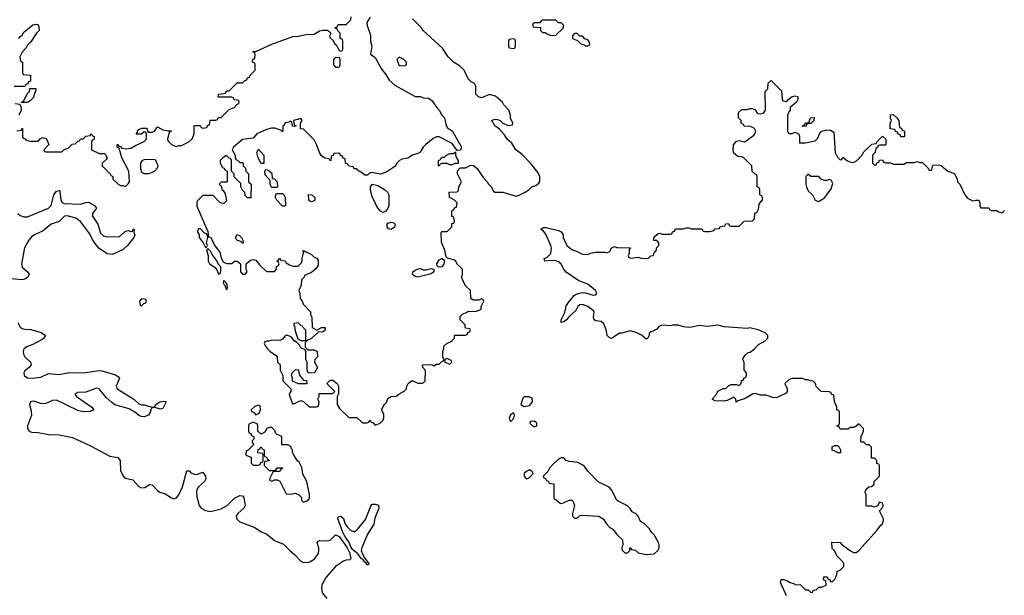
# Model space of a CAD drawing. Header units: inches. Extents: x 2735672 to 2903319, y 894031 to 1029782.
# Tile 106 of 167: x 2825492 to 2832907, y 953373 to 957711. Entities that reach past the tile are written whole.
import ezdxf

# ---------------------------------------------------------------- set-up
doc = ezdxf.new("R2010")
doc.units = ezdxf.units.IN
doc.header["$MEASUREMENT"] = 0
doc.layers.add('C8925', color=7, linetype='Continuous')
doc.layers.add('C8935', color=7, linetype='Continuous')

msp = doc.modelspace()

# ---------------------------------------------------------------- linework, layer by layer
at = {"layer": 'C8925', "color": 4}
for points, elevation in [([(2825470, 956874), (2825502, 956878), (2825510, 956894), (2825514, 956890), (2825514, 956830), (2825518, 956818), (2825532.7, 956812.7), (2825542, 956802), (2825570, 956794), (2825630, 956794), (2825647.3, 956812.7), (2825660.4, 956819.6), (2825670, 956822), (2825692.7, 956812.7), (2825712, 956770), (2825674, 956730), (2825678, 956718), (2825690, 956714), (2825810, 956714), (2825827.3, 956732.7), (2825856.4, 956743.6), (2825888.4, 956771.6), (2825910, 956774), (2825930, 956794), (2825942, 956798), (2825950, 956814), (2825970, 956814), (2825990, 956834), (2826022, 956838), (2826030, 956854), (2826038, 956838), (2826054, 956830), (2826054, 956810), (2826038, 956802), (2826032.7, 956787.3), (2826034, 956730), (2826090, 956702), (2826130, 956702), (2826136.9, 956696.9), (2826151.1, 956668.9), (2826143.6, 956656.4), (2826114, 956630), (2826114, 956610), (2826154, 956570), (2826158, 956558), (2826170, 956554), (2826178, 956538), (2826194, 956530), (2826194, 956510), (2826234, 956470), (2826250, 956462), (2826270, 956462), (2826290, 956454), (2826310, 956474), (2826318, 956490), (2826314, 956570), (2826262, 956670), (2826242, 956742), (2826226, 956750), (2826226, 956770), (2826234, 956770), (2826238, 956758), (2826250, 956754), (2826262, 956742), (2826290, 956738), (2826330, 956742), (2826359, 956761), (2826430, 956792), (2826448, 956810), (2826447.3, 956847.3), (2826442, 956862), (2826430, 956866), (2826410, 956848), (2826368.7, 956848.7), (2826378, 956862), (2826378, 956870), (2826390, 956882), (2826412.7, 956892.7), (2826450, 956894), (2826454, 956870), (2826463.6, 956863.6), (2826490, 956862), (2826508.4, 956871.6), (2826530, 956902), (2826570, 956881), (2826610, 956872), (2826632.7, 956872.7), (2826630, 956866), (2826618, 956862), (2826604.7, 956810), (2826610, 956794), (2826634, 956770), (2826650, 956762), (2826670, 956754), (2826690, 956762), (2826710, 956762), (2826766, 956790), (2826790, 956814), (2826806, 956850), (2826806, 956910), (2826810, 956914), (2826850, 956914), (2826858, 956898), (2826870, 956894), (2826902, 956898), (2826907.3, 956912.7), (2826922, 956918), (2826926, 956950), (2826930, 956954), (2826970, 956954), (2826982, 956958), (2826987.3, 956972.7), (2827010, 956974), (2827070, 957034), (2827106, 957050), (2827127.3, 957072.7), (2827142, 957078), (2827146, 957090), (2827142, 957102), (2827107.3, 957107.3), (2827102, 957122), (2827090, 957126), (2826990, 957126), (2826986, 957130), (2826988, 957150), (2827030, 957154), (2827042, 957158), (2827050, 957174), (2827070, 957174), (2827130, 957234), (2827170, 957234), (2827187.3, 957252.7), (2827202, 957258), (2827207.3, 957272.7), (2827222, 957278), (2827227.3, 957292.7), (2827266, 957330), (2827266, 957370), (2827262, 957382), (2827246, 957390), (2827247.3, 957412.7), (2827262, 957418), (2827266, 957450), (2827262, 957462), (2827250, 957466), (2827249.1, 957470.9), (2827270, 957472), (2827390, 957526), (2827550, 957584.7), (2827590, 957586), (2827650, 957598.8), (2827710, 957601), (2827750, 957626), (2827771.1, 957631.1), (2827810, 957632), (2827834, 957610), (2827824.7, 957590), (2827830, 957574), (2827852.7, 957552.7), (2827862, 957530), (2827878, 957518), (2827898, 957478), (2827910, 957474), (2827922, 957478), (2827926, 957490), (2827926, 957550), (2827922, 957562), (2827906, 957570), (2827906, 957610), (2827887.3, 957627.3), (2827882, 957642), (2827866, 957650), (2827882, 957658), (2827890, 957674), (2827950, 957674), (2827986, 957710), (2827987.3, 957732.7)], 8), ([(2828131.3, 957730), (2828106.8, 957690), (2828107.9, 957667.9), (2828133, 957593), (2828134.8, 957550), (2828142.8, 957510), (2828134, 957450), (2828170, 957424.7), (2828217.3, 957337.3), (2828250, 957298), (2828274.4, 957254.4), (2828317.3, 957217.3), (2828470, 957132), (2828510, 957132), (2828530, 957122), (2828570, 957118), (2828598, 957098), (2828630.7, 957050.7), (2828651.3, 957030), (2828671.1, 956991.1), (2828692, 956970), (2828704.7, 956910), (2828714.8, 956894.8), (2828750.4, 956870.4), (2828800.7, 956780.7), (2828810, 956771.3), (2828818, 956750), (2828812.7, 956727.3), (2828786, 956726), (2828750, 956778), (2828650, 956828), (2828630, 956828.7), (2828604.5, 956815.5), (2828550, 956769), (2828531, 956750), (2828507.3, 956712.7), (2828490, 956702), (2828450, 956688.7), (2828413.7, 956666.3), (2828370, 956659.3), (2828351.3, 956650), (2828331, 956630), (2828315.9, 956604.1), (2828255.9, 956564.1), (2828210, 956546.6), (2828142, 956558), (2828126, 956554), (2828110, 956538), (2828090, 956538), (2828074, 956554), (2828036.4, 956576.4), (2828030, 956586), (2828010, 956586), (2828002, 956602), (2827970, 956606), (2827962, 956622), (2827946, 956630), (2827942, 956662), (2827927.3, 956667.3), (2827922, 956682), (2827907.3, 956687.3), (2827902, 956702), (2827890, 956706), (2827858, 956702), (2827852.7, 956687.3), (2827838, 956682), (2827834, 956650), (2827830, 956646), (2827822, 956662), (2827790, 956668), (2827765.6, 956685.6), (2827748.7, 956710), (2827730, 956766), (2827710, 956806), (2827630, 956886), (2827607.3, 956887.3), (2827606, 956930), (2827618, 956950), (2827610, 956966), (2827554, 956950), (2827558, 956918), (2827572.7, 956912.7), (2827570, 956906), (2827547.3, 956907.3), (2827542, 956942), (2827530, 956946), (2827522, 956938), (2827490, 956933.2), (2827483.6, 956916.4), (2827474, 956910), (2827474, 956870), (2827470, 956866), (2827458, 956878), (2827413.2, 956893.2), (2827387.1, 956892.9), (2827350, 956884), (2827278, 956850), (2827250, 956818), (2827170, 956808.7), (2827101, 956750), (2827092, 956730), (2827114, 956690), (2827118, 956658), (2827132.7, 956652.7), (2827150, 956634), (2827170, 956634), (2827174, 956630), (2827174, 956610), (2827192.7, 956592.7), (2827194, 956570), (2827214, 956550), (2827214, 956490), (2827234, 956470), (2827232.7, 956367.3), (2827208.4, 956368.4), (2827190, 956386), (2827187.3, 956407.3), (2827170, 956426), (2827158, 956450), (2827156.4, 956476.4), (2827107.3, 956527.3), (2827106, 956550), (2827086, 956570), (2827086, 956650), (2827082, 956662), (2827070, 956666), (2827050, 956686), (2827022, 956670), (2827002, 956650), (2827002, 956630), (2827018, 956598), (2827032.7, 956592.7), (2827038, 956578), (2827054, 956570), (2827054, 956490), (2827050, 956486), (2827010, 956486), (2826994, 956470), (2827012.7, 956452.7), (2827014, 956430), (2827023.6, 956423.6), (2827039.6, 956399.6), (2827050, 956346), (2827030, 956326), (2827012.7, 956327.3), (2826996.4, 956336.4), (2826950, 956386), (2826870, 956386), (2826830, 956346), (2826825.4, 956334.6), (2826825.4, 956305.4), (2826910, 956114), (2826914, 956074), (2826930, 956072), (2826964, 956004), (2826998.8, 955958.8), (2827010, 955914), (2827024.7, 955884.7), (2827050, 955874), (2827090, 955874), (2827108.4, 955891.6), (2827130.9, 955890.9), (2827154, 955870), (2827154, 955810), (2827170, 955794), (2827190, 955794), (2827206, 955810), (2827198, 955830), (2827198, 955870), (2827230, 955898), (2827250, 955904.7), (2827270, 955898), (2827299.8, 955859.8), (2827350, 955814), (2827410, 955814), (2827426, 955830), (2827426, 955850), (2827442, 955858), (2827446, 955870), (2827442, 955882), (2827428, 955890), (2827442, 955898), (2827450, 955914), (2827458, 955898), (2827490, 955894), (2827498, 955878), (2827523.6, 955863.6), (2827550, 955854), (2827590, 955854), (2827610, 955874), (2827618, 955890), (2827618, 955910), (2827628, 955950), (2827626, 955970), (2827630, 955974), (2827642, 955962), (2827650, 955962), (2827690, 955942), (2827710, 955922), (2827730, 955914), (2827739.6, 955899.6), (2827739.6, 955860.4), (2827723.6, 955836.4), (2827690, 955806), (2827638, 955782), (2827634, 955770), (2827614, 955750), (2827612, 955710), (2827594, 955670), (2827602, 955650), (2827604.7, 955610), (2827618, 955590), (2827626, 955566), (2827682, 955510), (2827682, 955490), (2827692, 955470), (2827694, 955390), (2827730, 955372), (2827766, 955390), (2827791.3, 955390), (2827790.7, 955369.3), (2827779.8, 955360.2), (2827770, 955355.3), (2827742, 955358), (2827691.3, 955310), (2827670, 955298), (2827662, 955298), (2827642, 955278), (2827642, 955242), (2827662, 955222), (2827710, 955222), (2827731.1, 955211.1), (2827734, 955170), (2827714, 955150), (2827712, 955130), (2827734, 955090), (2827712, 955050), (2827667.3, 955047.3), (2827658, 955070), (2827658, 955130), (2827648, 955150), (2827647.3, 955207.3), (2827642, 955222), (2827610, 955238), (2827599, 955259), (2827579, 955279), (2827558, 955290), (2827538.6, 955318.6), (2827530, 955324), (2827506.4, 955333.6), (2827490, 955328.7), (2827470, 955304), (2827450, 955294), (2827390, 955295.3), (2827368, 955288), (2827352, 955288), (2827338, 955282), (2827334, 955270), (2827342, 955250), (2827358, 955230), (2827378, 955210), (2827422, 955182), (2827432, 955170), (2827434, 955130), (2827454, 955110), (2827454, 955070), (2827474, 955030), (2827474, 954990), (2827534, 954930), (2827534, 954910), (2827522, 954890), (2827523.6, 954876.4), (2827550, 954814), (2827610, 954842), (2827630, 954834), (2827672.7, 954792.7), (2827727.3, 954792.7), (2827742, 954798), (2827746, 954830), (2827738, 954850), (2827746, 954870), (2827747.3, 954892.7), (2827850, 954894), (2827866, 954910), (2827806, 954970), (2827830, 954994), (2827850, 954994), (2827882, 954970), (2827892, 954950), (2827891.6, 954891.6), (2827882, 954870), (2827882, 954810), (2827899.6, 954779.6), (2827970, 954714), (2828030, 954714), (2828072.7, 954672.7), (2828107.3, 954672.7), (2828122, 954678), (2828130, 954694), (2828138, 954678), (2828152.7, 954672.7), (2828170, 954654), (2828206, 954670), (2828230, 954694), (2828235.3, 954710), (2828234.6, 954734.6), (2828218, 954770), (2828220.4, 954779.6), (2828238, 954810), (2828253.6, 954826.4), (2828264, 954856), (2828288.4, 954871.6), (2828327.3, 954872.7), (2828346, 954890), (2828388.4, 954911.6), (2828406, 954930), (2828408, 954950), (2828418, 954970), (2828448.4, 954991.6), (2828490, 954972), (2828527.3, 954972.7), (2828546, 954990), (2828547.3, 955067.3), (2828528.7, 955088.7), (2828526, 955110), (2828592, 955112), (2828610, 955102), (2828630, 955114), (2828650, 955114), (2828667.3, 955132.7), (2828682, 955138), (2828686, 955150), (2828678, 955170), (2828678, 955210), (2828686, 955230), (2828686, 955250), (2828710, 955274), (2828736.4, 955283.6), (2828750, 955294), (2828766, 955310), (2828766, 955330), (2828770, 955334), (2828850, 955334), (2828862, 955338), (2828867.3, 955352.7), (2828882, 955358), (2828886, 955370), (2828882, 955382), (2828850, 955386), (2828846, 955390), (2828846, 955410), (2828808.4, 955448.4), (2828810, 955474), (2828830, 955494), (2828856.4, 955503.6), (2828870, 955514), (2828927.3, 955512.7), (2828956.4, 955523.6), (2828966, 955530), (2828966, 955550), (2828986, 955590), (2828982, 955602), (2828970, 955606), (2828950, 955598), (2828910, 955598), (2828888.7, 955608.7), (2828886, 955670), (2828850, 955706), (2828818, 955770), (2828826, 955790), (2828826, 955830), (2828790, 955866), (2828774.6, 955894.6), (2828762, 955902), (2828714, 955914), (2828703.1, 955923.1), (2828694.6, 955974.6), (2828667.3, 956032.7), (2828666, 956110), (2828670, 956114), (2828710, 956114), (2828746, 956150), (2828746, 956174), (2828762, 956178), (2828766, 956190), (2828762, 956222), (2828746, 956226), (2828746, 956270), (2828762, 956278), (2828767.3, 956292.7), (2828782, 956298), (2828786, 956330), (2828766, 956350), (2828728, 956370), (2828726, 956410), (2828787.3, 956412.7), (2828796.4, 956423.6), (2828798, 956450), (2828818, 956490), (2828788.4, 956548.4), (2828788, 956572), (2828810, 956594), (2828850, 956594), (2828890, 956614), (2828910, 956612), (2828938, 956590), (2828982, 956522), (2829012, 956490), (2829022, 956470), (2829042, 956450), (2829059.6, 956419.6), (2829070, 956412), (2829130, 956411), (2829230, 956382), (2829252.5, 956387.5), (2829298, 956410), (2829328, 956430), (2829348, 956450), (2829378, 956462), (2829400.4, 956479.6), (2829408.4, 956491.6), (2829409, 956530), (2829395.5, 956555.5), (2829339, 956630), (2829275.1, 956695.1), (2829229, 956730), (2829199.3, 956779.3), (2829162, 956810), (2829144, 956844), (2829105.2, 956885.2), (2829069.6, 956909.6), (2829048.7, 956950), (2829070, 956962), (2829090, 956958), (2829110.9, 956950.9), (2829130, 956932), (2829170, 956914), (2829202, 956918), (2829206, 956930), (2829188.4, 956968.4), (2829188, 956990), (2829175.3, 957030), (2829138, 957070), (2829128.4, 957088.4), (2829074, 957134), (2829030, 957148), (2828970, 957122), (2828946, 957130), (2828926, 957150), (2828926, 957210), (2828918, 957230), (2828890, 957246), (2828870, 957266), (2828838, 957330), (2828803.1, 957363.1), (2828758, 957390), (2828718, 957430), (2828676.5, 957496.5), (2828530, 957628), (2828518, 957650), (2828450, 957718)], 8), ([(2825486, 957570), (2825495.3, 957584.7), (2825510, 957594), (2825523.1, 957616.9), (2825590, 957671.3), (2825616.9, 957676.9), (2825631.6, 957671.6), (2825636.9, 957656.9), (2825638, 957630), (2825618, 957610), (2825576, 957544), (2825550, 957518), (2825542, 957498), (2825510, 957466), (2825494, 957430), (2825498, 957398), (2825514, 957390), (2825514, 957310), (2825518, 957298), (2825572.7, 957292.7), (2825572.7, 957247.3), (2825558, 957242), (2825552.7, 957227.3), (2825538, 957222), (2825530, 957206), (2825450, 957206)], 8), ([(2825458, 957078), (2825494, 957074), (2825502, 957050), (2825502, 957030), (2825484.7, 956990)], 8), ([(2825477.8, 956250), (2825495.2, 956235.2), (2825524, 956224), (2825550, 956223.8), (2825709.8, 956290.2), (2825729.7, 956310), (2825750, 956390.8), (2825770, 956418.8), (2825790, 956424.7), (2825794.9, 956414.9), (2825802, 956350), (2825812.9, 956332.9), (2825825.9, 956325.9), (2825950, 956320.2), (2825990, 956333.7), (2826010, 956334.9), (2826056, 956310), (2826071, 956290), (2826041.3, 956250), (2826040.3, 956230), (2826080.3, 956170), (2826101.4, 956101.4), (2826122, 956082), (2826150, 956074.9), (2826244, 956076), (2826290, 956116), (2826310, 956122), (2826330, 956114), (2826342, 956118), (2826350, 956134), (2826354, 956130), (2826352, 956110), (2826358, 956090), (2826351, 956070), (2826304.7, 956010), (2826270, 955978), (2826190, 955941.2), (2826150, 955946), (2826088.2, 955988.2), (2826050, 956036), (2826018.3, 956098.3), (2825950.9, 956190.9), (2825913.8, 956213.8), (2825850, 956233.7), (2825829.2, 956230.8), (2825790.2, 956189.8), (2825730, 956169.8), (2825670, 956118.5), (2825603.1, 956090), (2825584.1, 956075.9), (2825561.7, 956050), (2825528.4, 955991.6), (2825504.4, 955870), (2825510, 955846.4), (2825550.6, 955810), (2825563, 955790), (2825553.4, 955770), (2825530, 955754.7), (2825510, 955751.1), (2825430, 955758.7)], 4), ([(2830000, 955341.6), (2829949.1, 955309.1), (2829930, 955315.3), (2829915.3, 955330), (2829910, 955366), (2829890, 955418), (2829870, 955435.3), (2829830, 955442), (2829818, 955450), (2829814, 955470), (2829817, 955510), (2829810, 955519.3), (2829770, 955549.4), (2829730, 955565.2), (2829710, 955561.2), (2829696, 955550), (2829679.9, 955520.1), (2829627.5, 955472.5), (2829610, 955449), (2829590, 955434), (2829569.1, 955429.1), (2829569.2, 955450), (2829596.6, 955503.4), (2829607.2, 955552.8), (2829622, 955578), (2829668.2, 955631.8), (2829690, 955646), (2829730, 955654.9), (2829752.7, 955652.7), (2829810, 955634.8), (2829830, 955638), (2829839, 955650), (2829829, 955670), (2829770, 955718), (2829702.4, 955742.4), (2829607.6, 955807.6), (2829589.6, 955829.6), (2829570, 955869), (2829550, 955885.2), (2829530, 955892.7), (2829490, 955897.2), (2829446, 955890), (2829442, 955910), (2829462, 955918), (2829491.8, 955948.2), (2829497, 955990), (2829492.3, 956010), (2829454, 956094), (2829436.5, 956116.5), (2829418, 956130), (2829422, 956138), (2829436.4, 956143.6), (2829456.4, 956143.6), (2829550, 956121), (2829570, 956111.3), (2829584.7, 956090), (2829584.7, 956070), (2829591, 956051), (2829611.3, 956010), (2829650, 955978), (2829690, 955964.7), (2829730, 955944.7), (2829770, 955942), (2829788.9, 955951.1), (2829830, 955958), (2829898, 955958), (2829910, 955954), (2829935.3, 955964.7), (2829946, 955990), (2829970, 956002), (2829990, 955994), (2830000, 955993.7)], 4), ([(2825479.1, 955430), (2825494.8, 955394.8), (2825510, 955383.2), (2825530, 955377.6), (2825575.5, 955375.5), (2825654.2, 955354.2), (2825685.5, 955330), (2825674.9, 955310), (2825660.2, 955299.8), (2825590, 955262.7), (2825550, 955248.2), (2825523.7, 955230), (2825517, 955210), (2825519.5, 955190), (2825530.3, 955170.3), (2825574, 955130), (2825578.8, 955110), (2825562.8, 955090), (2825530, 955065.2), (2825522.4, 955050), (2825526.4, 955030), (2825550, 955012.7), (2825586, 955010), (2825650, 955017), (2825710, 955045.2), (2825790, 955036.5), (2825867.3, 955052.7), (2825970, 955049.2), (2826090, 955066.2), (2826110, 955064.9), (2826213.3, 955033.3), (2826237.5, 955017.5), (2826242.8, 955010), (2826218, 954950), (2826224.9, 954930), (2826350.3, 954850.2), (2826390, 954816.3), (2826410, 954807.7), (2826430, 954807.3), (2826490, 954792), (2826507.3, 954792.7), (2826518, 954810), (2826548, 954830), (2826576.9, 954836.9), (2826594, 954830), (2826570, 954782), (2826550, 954775.3), (2826510, 954788.7), (2826490, 954788), (2826482, 954778), (2826474.8, 954750), (2826461, 954730), (2826430, 954718), (2826410, 954719.5), (2826390, 954727), (2826356, 954756), (2826317, 954777), (2826208.7, 954808.7), (2826184.9, 954824.9), (2826143.9, 954863.9), (2826090, 954927.8), (2826070, 954933.3), (2825990, 954903.9), (2825930, 954901.3), (2825906, 954890), (2825920.4, 954870), (2826034.8, 954790), (2826051.3, 954770), (2826022.5, 954757.5), (2825970, 954756.4), (2825930, 954765.1), (2825770, 954842.7), (2825738.7, 954841.3), (2825690, 954819.6), (2825670, 954816.9), (2825650, 954819.1), (2825606.1, 954833.9), (2825590, 954836), (2825574, 954830), (2825564.6, 954810), (2825578.8, 954758.8), (2825579.7, 954730), (2825550.2, 954650), (2825551.3, 954630), (2825564.2, 954610), (2825582.1, 954602.1), (2825630, 954599), (2825710, 954585), (2825790, 954582.6), (2825890, 954562.8), (2826020.9, 954500.9), (2826170, 954421.8), (2826231.3, 954411.3), (2826247.9, 954387.9), (2826252.3, 954310), (2826270, 954272.4), (2826281.7, 954261.7), (2826290, 954255.6), (2826343, 954243), (2826390, 954192), (2826410, 954184), (2826434.7, 954185.3), (2826470, 954208.2), (2826490, 954206.4), (2826530, 954162), (2826548, 954150), (2826590, 954137.4), (2826630, 954108.9), (2826650, 954101.1), (2826672.7, 954107.3), (2826690, 954130.7), (2826716.9, 954190), (2826750, 954312), (2826770, 954311.3), (2826778.8, 954298.8), (2826810, 954283), (2826830, 954284.9), (2826870, 954301), (2826890, 954271.3), (2826894, 954250), (2826882.8, 954230), (2826838, 954190), (2826826.7, 954170), (2826822.4, 954150), (2826825.8, 954114.2), (2826844.4, 954050), (2826859.1, 954030), (2826890, 954012.7), (2826930, 954005.3), (2827010, 954023.8), (2827054, 954050), (2827110, 954106), (2827150, 954124.9), (2827170, 954122.8), (2827180.7, 954110), (2827190.8, 954050), (2827180.7, 954030), (2827134, 953990), (2827124.3, 953975.7), (2827121.1, 953970), (2827126.2, 953946.2), (2827150, 953927.9), (2827263.4, 953883.4), (2827310, 953851.6), (2827350, 953836.5), (2827410, 953786.5), (2827477.8, 953757.8), (2827528.1, 953708.1), (2827561.7, 953681.7), (2827610, 953630.3), (2827630, 953619.6), (2827670, 953622), (2827687, 953630), (2827711.5, 953648.5), (2827729.7, 953670), (2827742, 953690), (2827745.1, 953710), (2827744.2, 953730), (2827733.2, 953770), (2827739, 953781), (2827750, 953786.8), (2827810, 953783.8), (2827830, 953787.7), (2827870, 953827.7), (2827897, 953817), (2827955.2, 953735.2), (2827975.5, 953695.5), (2827986, 953650), (2827979.8, 953640.2), (2827950, 953638), (2827930, 953629.6), (2827870.5, 953590), (2827799.5, 953510), (2827767.1, 953452.9), (2827763.9, 953430), (2827767, 953407), (2827773.1, 953390), (2827803.8, 953350)], 4), ([(2830000, 954083.2), (2829988.9, 954088.9), (2829948.9, 954168.9), (2829930, 954188), (2829849.4, 954229.4), (2829770, 954308), (2829744.7, 954344.7), (2829733.6, 954353.6), (2829694.6, 954374.6), (2829630, 954381.2), (2829608, 954390), (2829590, 954408), (2829570, 954408), (2829550, 954398), (2829503.5, 954356.5), (2829482, 954330), (2829470, 954306), (2829434, 954270), (2829438, 954258), (2829452.7, 954252.7), (2829458, 954238), (2829472.7, 954232.7), (2829478, 954218), (2829510, 954214), (2829514, 954210), (2829514, 954110), (2829518, 954098), (2829530, 954094), (2829564.7, 954064.7), (2829586, 954070), (2829629.1, 954090.9), (2829650.6, 954090.6), (2829661, 954081), (2829671, 954049), (2829654, 953990), (2829654, 953970), (2829670, 953954), (2829690, 953954), (2829707.3, 953972.7), (2829722, 953978), (2829852, 953970), (2829884.7, 953950), (2829910, 953912), (2829932, 953890), (2829962, 953870), (2829990, 953832), (2830000, 953822)], 8)]:
    msp.add_lwpolyline(points, dxfattribs=dict(at, elevation=elevation))
for points, elevation in [([(2829530, 957706), (2829430, 957706), (2829418, 957702), (2829410, 957686), (2829370, 957686), (2829358, 957682), (2829354, 957670), (2829358, 957658), (2829412.7, 957652.7), (2829414, 957630), (2829430, 957614), (2829450, 957614), (2829463.6, 957603.6), (2829492.7, 957592.7), (2829530, 957594), (2829586, 957650), (2829586, 957670), (2829570, 957686), (2829550, 957686)], 8), ([(2829690, 957606), (2829670, 957606), (2829654, 957590), (2829654, 957570), (2829692.7, 957552.7), (2829714, 957530), (2829742, 957522), (2829750, 957514), (2829770, 957514), (2829782, 957518), (2829786, 957530), (2829778, 957550), (2829770, 957558), (2829747.3, 957567.3), (2829730, 957586), (2829710, 957586)], 8), ([(2829210, 957566), (2829178, 957562), (2829174, 957550), (2829174, 957510), (2829178, 957498), (2829210, 957494), (2829222, 957498), (2829226, 957510), (2829226, 957550), (2829222, 957562)], 8), ([(2827870, 957426), (2827854, 957410), (2827854, 957370), (2827870, 957354), (2827890, 957354), (2827902, 957358), (2827906, 957370), (2827906, 957410), (2827902, 957422)], 8), ([(2828350, 957428), (2828332, 957410), (2828346, 957370), (2828355.3, 957364.7), (2828390, 957362), (2828406, 957370), (2828406, 957390), (2828386, 957410)], 12), ([(2825506, 957086), (2825506, 957090), (2825522, 957098), (2825547.3, 957152.7), (2825566, 957170), (2825567.3, 957192.7), (2825612.7, 957192.7), (2825612, 957170), (2825603.6, 957156.4), (2825595.3, 957124.7), (2825570, 957098), (2825550, 957086)], 8), ([(2827310, 956626), (2827288.4, 956668.4), (2827278, 956710), (2827290, 956734), (2827331.3, 956690), (2827330, 956626)], 8), ([(2826510, 956658), (2826430, 956655.3), (2826414, 956650), (2826402, 956630), (2826402, 956590), (2826410, 956562), (2826430, 956552), (2826467.3, 956552.7), (2826490, 956562), (2826506, 956570), (2826530, 956594), (2826534, 956610), (2826518, 956650)], 8), ([(2828730, 956618), (2828710, 956626), (2828670, 956626), (2828658, 956622), (2828650, 956606), (2828646, 956610), (2828646, 956650), (2828662, 956658), (2828670, 956674), (2828690, 956674), (2828706, 956690), (2828730, 956702), (2828758, 956702), (2828774, 956714), (2828774, 956690), (2828783.6, 956663.6), (2828794, 956650), (2828792.7, 956627.3), (2828770, 956626), (2828750, 956618)], 8), ([(2827390, 956446), (2827386, 956450), (2827378, 956470), (2827378, 956498), (2827340.4, 956540.4), (2827338, 956570), (2827342, 956578), (2827350, 956582), (2827374, 956570), (2827390, 956554), (2827394, 956514), (2827410, 956512), (2827432, 956490), (2827434, 956450), (2827430, 956446)], 8), ([(2828230, 956258), (2828210, 956268), (2828182.7, 956302.7), (2828168.7, 956330), (2828144.5, 956384.5), (2828132.7, 956430), (2828134, 956450), (2828149.3, 956470.7), (2828190, 956460.7), (2828238, 956430), (2828261, 956410), (2828270.7, 956390.7), (2828271.3, 956310), (2828264.7, 956290), (2828250, 956268)], 8), ([(2827470, 956306), (2827428, 956350), (2827418, 956370), (2827422, 956398), (2827430, 956402), (2827470, 956402), (2827482, 956390), (2827491.3, 956370), (2827494, 956310), (2827490, 956306)], 8), ([(2827690, 956338), (2827668.7, 956348.7), (2827667.3, 956392.7), (2827691.6, 956391.6), (2827714, 956370), (2827714, 956350), (2827710, 956346)], 8), ([(2826842, 956138), (2826832.7, 956127.3), (2826832, 956110), (2826844.7, 956090), (2826844.7, 956070), (2826874, 956030), (2826890, 955994), (2826902, 955998), (2826906, 956010), (2826898, 956030), (2826908, 956070), (2826907.3, 956087.3), (2826898, 956098), (2826883.1, 956103.1), (2826854.6, 956134.6)], 8), ([(2828290, 956129.2), (2828270, 956135.3), (2828259, 956150), (2828259, 956170), (2828263.2, 956176.8), (2828290, 956186), (2828310, 956181), (2828318.8, 956170), (2828313.7, 956146.3)], 8), ([(2827170, 956026), (2827158, 956038), (2827128, 956050), (2827118, 956070), (2827129, 956091), (2827150, 956082), (2827162, 956070), (2827172, 956048), (2827174, 956026)], 8), ([(2826910, 955986), (2826902, 955978), (2826902, 955970), (2826912, 955932), (2826911.3, 955890), (2826922, 955870), (2826962.8, 955842.8), (2826979.8, 955819.8), (2826990, 955794), (2827002, 955798), (2827007.3, 955812.7), (2827007.3, 955847.3), (2826990, 955866), (2826978, 955890), (2826940.2, 955940.2), (2826930, 955966)], 8), ([(2828645.2, 955845.2), (2828635.3, 955855.3), (2828634, 955870), (2828650, 955901), (2828671.3, 955911.3), (2828684.7, 955904.7), (2828691.6, 955891.6), (2828686, 955870), (2828670, 955849.3)], 8), ([(2828490, 955769.6), (2828470, 955775.1), (2828449.3, 955790), (2828453.2, 955810), (2828470, 955824), (2828494.4, 955834.4), (2828510, 955834.8), (2828530, 955824.7), (2828554.6, 955825.4), (2828590, 955836), (2828611.6, 955831.6), (2828610.8, 955810), (2828590, 955795.3)], 8), ([(2827030, 955746), (2827025.4, 955734.6), (2827030, 955714), (2827034, 955714), (2827050, 955674), (2827058, 955690), (2827055.3, 955710), (2827050, 955726)], 8), ([(2826410, 955606), (2826394, 955590), (2826398, 955558), (2826410, 955554), (2826427.3, 955572.7), (2826442, 955578), (2826446, 955590), (2826442, 955602)], 8), ([(2827590, 955426), (2827558, 955422), (2827554, 955410), (2827562, 955402), (2827566.4, 955366.4), (2827585.4, 955305.4), (2827610, 955292), (2827630, 955292), (2827646, 955294), (2827646, 955370), (2827626, 955390), (2827622, 955402), (2827610, 955406)], 8), ([(2828710, 955158), (2828694, 955150), (2828694, 955130), (2828730, 955114), (2828746, 955130), (2828742, 955142)], 8), ([(2827650, 954966), (2827592.7, 954967.3), (2827547.3, 954987.3), (2827546, 955010), (2827538, 955030), (2827540.4, 955039.6), (2827547.3, 955052.7), (2827570, 955074), (2827592.7, 955072.7), (2827594, 955050), (2827603.6, 955023.6), (2827630, 954994), (2827652.7, 954992.7), (2827654, 954970)], 8), ([(2829328.9, 954868.9), (2829290, 954868), (2829281, 954859), (2829264.7, 954810), (2829290, 954794.8), (2829330, 954802.8), (2829353.2, 954830), (2829350, 954858)], 8), ([(2827290, 954806), (2827263.6, 954796.4), (2827234, 954770), (2827238, 954758), (2827252.7, 954752.7), (2827270, 954734), (2827290, 954742), (2827295.3, 954744.7), (2827306, 954770), (2827302, 954802)], 8), ([(2829210, 954748), (2829186.8, 954733.2), (2829178, 954710), (2829182, 954690), (2829190, 954682), (2829212.5, 954707.5), (2829219, 954730)], 8), ([(2827250, 954678), (2827218, 954662), (2827214, 954650), (2827214, 954610), (2827218, 954598), (2827232.7, 954592.7), (2827238, 954578), (2827254, 954570), (2827254, 954550), (2827242, 954538), (2827243.6, 954523.6), (2827254, 954510), (2827212.7, 954467.3), (2827198, 954462), (2827194, 954430), (2827234, 954414), (2827234, 954370), (2827250, 954354), (2827290, 954354), (2827302, 954358), (2827307.3, 954372.7), (2827322, 954378), (2827326, 954390), (2827326, 954430), (2827322, 954442), (2827286, 954446), (2827287.3, 954472.7), (2827302, 954478), (2827306, 954490), (2827311.6, 954491.6), (2827318, 954478), (2827334, 954470), (2827334, 954430), (2827338, 954418), (2827350, 954414), (2827358, 954398), (2827371.6, 954391.6), (2827370, 954386), (2827338, 954382), (2827334, 954370), (2827334, 954350), (2827370, 954314), (2827410, 954314), (2827422, 954318), (2827430, 954334), (2827470, 954334), (2827474, 954330), (2827458, 954322), (2827450, 954306), (2827410, 954306), (2827398, 954302), (2827374, 954250), (2827378, 954238), (2827390, 954234), (2827410, 954242), (2827430, 954242), (2827450, 954234), (2827498, 954138), (2827534, 954134), (2827570, 954142), (2827594, 954130), (2827614, 954110), (2827614, 954090), (2827630, 954074), (2827650, 954082), (2827670, 954094), (2827675.3, 954110), (2827675.3, 954130), (2827653.2, 954230), (2827625.2, 954285.2), (2827616, 954336), (2827596.5, 954376.5), (2827585.2, 954385.2), (2827560.4, 954420.4), (2827546, 954450), (2827546, 954470), (2827538, 954478), (2827533.2, 954493.2), (2827510, 954508), (2827467.3, 954507.3), (2827466, 954570), (2827430, 954586), (2827418, 954598), (2827414, 954614), (2827390, 954638), (2827370, 954638), (2827354, 954630), (2827336.9, 954603.1), (2827310, 954588), (2827286, 954610), (2827286, 954650), (2827282, 954662)], 8), ([(2829370, 954686), (2829338, 954682), (2829334, 954670), (2829354, 954650), (2829370, 954642), (2829386, 954650), (2829386, 954670)], 8), ([(2829330, 954318), (2829310, 954308), (2829292, 954290), (2829292, 954270), (2829299.6, 954259.6), (2829310, 954252), (2829330, 954262), (2829358, 954290), (2829350, 954306)], 8), ([(2828110, 953602), (2828099, 953619), (2828090, 953622), (2828079.3, 953639.3), (2828064, 953650), (2828042, 953682), (2827997.6, 953717.6), (2827982.9, 953742.9), (2827972.9, 953772.9), (2827947, 953807), (2827925.6, 953845.6), (2827887.2, 953952.8), (2827894, 953966), (2827910.6, 953970.6), (2827930, 953951.3), (2827944, 953910), (2827963.7, 953883.7), (2827983.7, 953863.7), (2828010, 953850.6), (2828034, 953866), (2828095.6, 953944.4), (2828135.1, 954044.9), (2828143.7, 954056.3), (2828150, 954061), (2828170, 954060.7), (2828193.4, 954053.4), (2828196.3, 954030), (2828166.7, 953953.3), (2828159.1, 953910), (2828110, 953834), (2828068, 953730), (2828064, 953710), (2828082.8, 953662.8), (2828122, 953610), (2828118, 953602)], 4)]:
    msp.add_lwpolyline(points, close=True, dxfattribs=dict(at, elevation=elevation))
at = {"layer": 'C8935', "color": 4}
for points, elevation in [([(2830000, 955993.7), (2830091.3, 955991.3), (2830082, 955978), (2830082, 955950), (2830074, 955930), (2830078, 955918), (2830094, 955914), (2830150, 955922), (2830172.7, 955912.7), (2830210, 955912), (2830227.3, 955912.7), (2830246, 955930), (2830266, 955934), (2830270, 955954), (2830287.3, 955972.7), (2830288.4, 955991.6), (2830306, 956010), (2830306, 956030), (2830290, 956046), (2830270, 956046), (2830266, 956050), (2830270, 956074), (2830300.4, 956099.6), (2830310, 956102), (2830330, 956094), (2830390, 956094), (2830402, 956098), (2830407.3, 956112.7), (2830422, 956118), (2830430, 956134), (2830490, 956134), (2830510, 956142), (2830530, 956142), (2830550, 956134), (2830630, 956134), (2830638, 956118), (2830650, 956114), (2830690, 956114), (2830718, 956122), (2830730, 956134), (2830762, 956138), (2830767.3, 956152.7), (2830802, 956158), (2830808.4, 956171.6), (2830830, 956174), (2830838, 956158), (2830850, 956154), (2830910, 956154), (2830948.4, 956191.6), (2831010, 956194), (2831026, 956210), (2831028.4, 956251.6), (2831042, 956258), (2831056.4, 956283.6), (2831060.4, 956319.6), (2831076.4, 956343.6), (2831086, 956350), (2831086, 956370), (2831082, 956382), (2831066, 956390), (2831066, 956430), (2831062, 956442), (2831046, 956450), (2831046, 956530), (2831042, 956542), (2831030, 956546), (2831007.3, 956567.3), (2831006, 956610), (2830946, 956670), (2830930, 956678), (2830900.4, 956680.4), (2830870, 956706), (2830866, 956730), (2830868.4, 956768.4), (2830890, 956796), (2830910, 956801), (2830950, 956791.3), (2830963.1, 956796.9), (2831020.4, 956839.6), (2831028, 956850), (2831035.3, 956870), (2831026, 956890), (2830990, 956908), (2830950, 956906), (2830942, 956922), (2830926, 956930), (2830926, 956950), (2830906, 956970), (2830906, 957010), (2830930, 957034), (2830970, 957034), (2830990, 957042), (2831010, 957042), (2831031.3, 957031.3), (2831042, 957010), (2831050, 957004.7), (2831070, 957002), (2831094, 957006), (2831108, 957030), (2831106, 957170), (2831126, 957190), (2831128.4, 957231.6), (2831150, 957252), (2831230, 957174), (2831232.7, 957112.7), (2831238, 957098), (2831270, 957094), (2831278, 957110), (2831309.3, 957130.7), (2831330, 957138), (2831352, 957132), (2831352, 957110), (2831342, 957090), (2831294, 957050), (2831294, 957030), (2831283.6, 957016.4), (2831274, 956990), (2831274, 956870), (2831278, 956858), (2831290, 956854), (2831310, 956854), (2831330, 956862), (2831352.7, 956852.7), (2831362, 956842), (2831364.7, 956830), (2831363.6, 956783.6), (2831410, 956782.8), (2831482, 956798), (2831503.1, 956816.9), (2831514, 956850), (2831530, 956871.3), (2831570, 956881), (2831598.8, 956878.8), (2831622, 956862), (2831632, 956710), (2831650, 956674), (2831670, 956654), (2831682, 956658), (2831690, 956674), (2831726, 956646), (2831750, 956636), (2831770, 956634.8), (2831792.7, 956647.3), (2831834, 956686), (2831850, 956714), (2831910, 956772), (2831942, 956778), (2831946, 956790), (2831990, 956834), (2832014, 956810), (2832014, 956770), (2832010, 956766), (2831970, 956766), (2831958, 956762), (2831952.7, 956747.3), (2831938, 956742), (2831934, 956710), (2831914, 956690), (2831914, 956630), (2831930, 956614), (2831942, 956618), (2831947.3, 956632.7), (2831962, 956638), (2831967.3, 956652.7), (2831990, 956654), (2831998, 956638), (2832012.7, 956632.7), (2832050, 956632), (2832070, 956622), (2832150, 956622), (2832170, 956634), (2832230, 956634), (2832250, 956642), (2832270, 956634), (2832290, 956634), (2832332.7, 956592.7), (2832338, 956578), (2832350, 956574), (2832362, 956578), (2832366, 956610), (2832370, 956614), (2832410, 956618), (2832430, 956611.3), (2832482, 956570), (2832531.3, 956551.3), (2832552, 956510), (2832554, 956490), (2832571.6, 956471.6), (2832610, 956392), (2832630, 956364.7), (2832670, 956344.7), (2832691.6, 956351.6), (2832714, 956350), (2832722, 956330), (2832722, 956302), (2832730, 956294), (2832790, 956294), (2832798, 956278), (2832810, 956274), (2832850, 956274), (2832863.6, 956263.6), (2832890, 956254), (2832908.4, 956271.6)], 4), ([(2831266, 953370), (2831222, 953470), (2831227.3, 953492.7), (2831247.3, 953492.7), (2831270, 953484.7), (2831294, 953470), (2831322, 953462), (2831330, 953454), (2831371.6, 953451.6), (2831410, 953414), (2831430, 953414), (2831450, 953394), (2831462, 953398), (2831467.3, 953412.7), (2831490, 953414), (2831510, 953434), (2831530, 953434), (2831566, 953450), (2831562, 953482), (2831546, 953490), (2831547.3, 953512.7), (2831572.7, 953512.7), (2831578, 953498), (2831592.7, 953492.7), (2831598, 953478), (2831610, 953474), (2831630, 953494), (2831638, 953510), (2831646, 953530), (2831647.3, 953552.7), (2831670, 953562), (2831698, 953590), (2831698, 953610), (2831690, 953626), (2831646, 953670), (2831630, 953706), (2831610, 953726), (2831607.3, 953772.7), (2831670, 953771.3), (2831679.6, 953759.6), (2831747.9, 953707.9), (2831770, 953696), (2831790, 953696), (2831810, 953711.3), (2831950, 953864.7), (2831977.2, 953902.8), (2831988, 953910), (2831996.4, 953936.4), (2831998, 953950), (2831966, 954010), (2831990, 954034), (2831994.6, 954045.4), (2831994.6, 954054.6), (2831986, 954070), (2831966, 954074), (2831952, 954048), (2831930, 954038), (2831910, 954046), (2831870, 954046), (2831866, 954050), (2831866, 954130), (2831858, 954150), (2831860.4, 954159.6), (2831867.3, 954172.7), (2831886, 954190), (2831907.3, 954192.7), (2831926, 954210), (2831926, 954230), (2831966, 954270), (2831966, 954350), (2831962, 954362), (2831947.3, 954367.3), (2831946, 954390), (2831930, 954406), (2831910, 954406), (2831906, 954410), (2831906, 954490), (2831890, 954506), (2831870, 954506), (2831850, 954526), (2831830, 954526), (2831826, 954530), (2831828, 954570), (2831846, 954610), (2831846, 954630), (2831810, 954666), (2831792, 954648), (2831770, 954638), (2831743.6, 954636.4), (2831730, 954626), (2831670, 954626), (2831662, 954642), (2831647.3, 954647.3), (2831647.3, 954652.7), (2831662, 954658), (2831666, 954670), (2831666, 954750), (2831662, 954762), (2831646, 954770), (2831646, 954790), (2831627.3, 954832.7), (2831622, 954882), (2831606, 954890), (2831602, 954902), (2831587.3, 954907.3), (2831528.4, 954908.4), (2831490, 954946), (2831486, 954970), (2831467.3, 954987.3), (2831448.4, 954988.4), (2831430, 954998), (2831410, 954998), (2831390, 955008), (2831310, 955006), (2831283.6, 954996.4), (2831254, 954970), (2831272, 954930), (2831272, 954910), (2831263.6, 954896.4), (2831190, 954862), (2831164.7, 954864.7), (2831110, 954882), (2831070, 954882), (2831030, 954893.2), (2831010, 954889), (2830950, 954853.2), (2830901, 954839), (2830888.4, 954828.4), (2830886, 954850), (2830870, 954866), (2830818.8, 954841.2), (2830790, 954835.3), (2830730, 954838), (2830710, 954848), (2830710, 954854), (2830736.4, 954883.6), (2830750, 954912), (2830788.9, 954931.1), (2830810, 954932), (2830830, 954952), (2830850, 954962), (2830890, 954962), (2830910, 954954), (2830926, 954970), (2830928.4, 954991.6), (2830942, 954998), (2830947.3, 955012.7), (2830962, 955018), (2830966, 955030), (2830966, 955050), (2830948, 955070), (2830948, 955130), (2830938, 955150), (2830940.4, 955159.6), (2830956.4, 955183.6), (2830978, 955202), (2830993.6, 955206.4), (2831026, 955230), (2831056.4, 955263.6), (2831106, 955290), (2831126, 955310), (2831126, 955330), (2831106, 955350), (2831054, 955374), (2830990, 955388.7), (2830970, 955384), (2830796.2, 955396.2), (2830750, 955409.2), (2830670, 955399.5), (2830610, 955406.6), (2830550, 955392.7), (2830530, 955392.3), (2830490, 955397.2), (2830450, 955408.7), (2830410, 955408.7), (2830390, 955404), (2830330, 955409.2), (2830303, 955397), (2830290, 955378), (2830250, 955358), (2830242, 955358), (2830232.7, 955347.3), (2830232, 955330), (2830222, 955310), (2830210, 955302), (2830174, 955334), (2830133.8, 955353.8), (2830090, 955365.2), (2830030, 955348), (2830010, 955348), (2830000, 955341.6)], 4), ([(2830000, 953822), (2830032, 953790), (2830034, 953750), (2830025.4, 953734.6), (2830025.4, 953725.4), (2830030, 953714), (2830050, 953694), (2830070, 953694), (2830086, 953710), (2830086, 953730), (2830090, 953732), (2830098, 953718), (2830130, 953712), (2830150, 953692), (2830210, 953681), (2830270, 953686), (2830298, 953710), (2830308, 953730), (2830308, 953750), (2830302, 953770), (2830268.9, 953828.9), (2830250, 953848), (2830234.6, 953874.6), (2830194.6, 953914.6), (2830168, 953930), (2830148.4, 953968.4), (2830128.4, 953988.4), (2830103.1, 954003.1), (2830088.4, 954028.4), (2830068.4, 954048.4), (2830000, 954083.2)], 8)]:
    msp.add_lwpolyline(points, dxfattribs=dict(at, elevation=elevation))
at = {"layer": 'C8935', "color": 4, "elevation": 4}
for points in [[(2831390, 956906), (2831386, 956910), (2831402, 956918), (2831410, 956934), (2831430, 956934), (2831438, 956942), (2831446, 956970), (2831474, 956974), (2831472, 956950), (2831450, 956928.7), (2831432, 956928), (2831418, 956922), (2831410, 956908)], [(2832127.3, 956827.3), (2832122, 956842), (2832107.3, 956847.3), (2832102, 956862), (2832087.3, 956867.3), (2832082, 956882), (2832047.3, 956887.3), (2832047.3, 956927.3), (2832058, 956950), (2832048.9, 956968.9), (2832050, 956994), (2832070, 956996), (2832098, 956970), (2832112, 956950), (2832118, 956898), (2832132.7, 956892.7), (2832138, 956878), (2832154, 956870), (2832154, 956830), (2832150, 956828)], [(2831430, 956546), (2831412, 956528), (2831411.3, 956470), (2831418, 956450), (2831430, 956422), (2831462, 956390), (2831482, 956350), (2831510, 956341), (2831555.3, 956370), (2831603.1, 956436.9), (2831615.3, 956475.3), (2831602, 956502), (2831590, 956506), (2831570, 956498), (2831550, 956498), (2831528.7, 956508.7), (2831510, 956528), (2831450, 956528)], [(2831650, 954446), (2831636.4, 954456.4), (2831610, 954466), (2831609.1, 954490.9), (2831630, 954502), (2831650, 954502), (2831662, 954490), (2831672, 954470), (2831674, 954450), (2831670, 954446)]]:
    msp.add_lwpolyline(points, close=True, dxfattribs=at)

doc.saveas('drawing.dxf')
